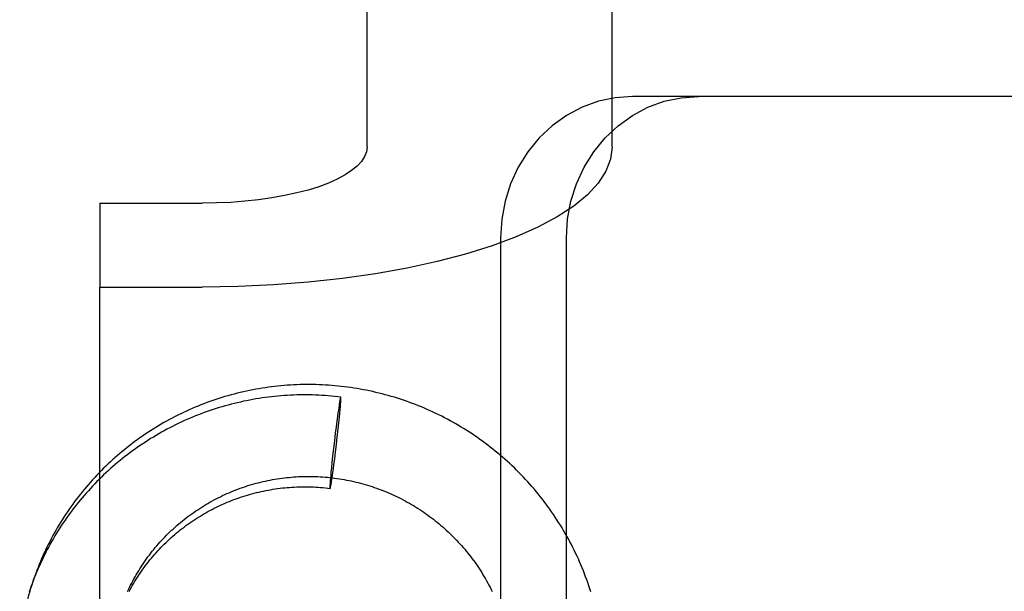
# Model space of a CAD drawing. Header units: inches. Extents: x 0 to 262, y 0 to 169.
# Tile 41 of 105: x 85.095 to 85.513, y 87.051 to 87.294. Entities that reach past the tile are written whole.
import ezdxf

# ---------------------------------------------------------------- set-up
doc = ezdxf.new("R2010")
doc.units = ezdxf.units.IN
doc.header["$LTSCALE"] = 14.384615
doc.header["$MEASUREMENT"] = 0
doc.linetypes.add('HIDDEN', pattern=[0.2, 0.1, -0.1])
doc.layers.add('DEFAULT_2', color=8, linetype='HIDDEN')

msp = doc.modelspace()

# ---------------------------------------------------------------- linework, layer by layer
at = {"layer": 'DEFAULT_2', "color": 8, "linetype": 'HIDDEN'}
for p, q in [((85.24245, 87.23987), (85.24245, 88.02013)), ((85.34645, 87.23987), (85.34645, 88.02013)), ((85.92649, 87.26123), (85.35514, 87.26123)), ((85.12895, 87.21593), (85.12895, 87.18036)), ((85.12895, 87.21593), (85.17245, 87.21593)), ((85.29912, 87.20123), (85.29912, 86.77723)), ((85.32708, 86.77723), (85.32708, 87.20123)), ((85.12895, 86.24066), (85.12895, 87.18036)), ((85.12895, 87.18036), (85.17245, 87.18036)), ((85.23127, 87.13364), (85.23119, 87.13351)), ((85.23054, 87.13003), (85.23042, 87.12924)), ((85.23063, 87.13058), (85.23054, 87.13003)), ((85.23071, 87.13109), (85.23063, 87.13058)), ((85.23079, 87.13155), (85.23071, 87.13109)), ((85.23084, 87.13184), (85.23079, 87.13155)), ((85.23088, 87.1321), (85.23084, 87.13184)), ((85.23093, 87.13235), (85.23088, 87.1321)), ((85.2311, 87.12933), (85.23116, 87.13011)), ((85.23116, 87.13011), (85.2312, 87.13066)), ((85.2312, 87.13066), (85.23124, 87.13116)), ((85.23124, 87.13116), (85.23127, 87.13162)), ((85.23127, 87.13162), (85.23129, 87.1319)), ((85.23129, 87.1319), (85.2313, 87.13216)), ((85.2313, 87.13216), (85.23131, 87.1324)), ((85.23131, 87.1324), (85.23132, 87.13262)), ((85.22987, 87.12541), (85.22961, 87.12346)), ((85.23009, 87.12696), (85.22987, 87.12541)), ((85.23026, 87.12814), (85.23009, 87.12696)), ((85.23042, 87.12924), (85.23026, 87.12814)), ((85.2307, 87.12499), (85.23088, 87.12682)), ((85.23088, 87.12682), (85.23101, 87.12824)), ((85.23101, 87.12824), (85.2311, 87.12933)), ((85.2293, 87.12108), (85.22895, 87.11826)), ((85.22961, 87.12346), (85.2293, 87.12108)), ((85.23018, 87.11998), (85.23047, 87.12272)), ((85.23047, 87.12272), (85.2307, 87.12499)), ((85.22895, 87.11826), (85.22856, 87.11502)), ((85.22982, 87.11679), (85.23018, 87.11998)), ((85.22856, 87.11502), (85.22818, 87.11175)), ((85.22906, 87.11028), (85.22945, 87.11352)), ((85.22945, 87.11352), (85.22982, 87.11679)), ((85.22783, 87.10856), (85.22754, 87.10582)), ((85.22818, 87.11175), (85.22783, 87.10856)), ((85.2287, 87.10746), (85.22906, 87.11028)), ((85.22754, 87.10582), (85.22731, 87.10355)), ((85.22813, 87.10313), (85.2284, 87.10508)), ((85.2284, 87.10508), (85.2287, 87.10746)), ((85.227, 87.1003), (85.22691, 87.09921)), ((85.22713, 87.10172), (85.227, 87.1003)), ((85.22731, 87.10355), (85.22713, 87.10172)), ((85.22759, 87.09931), (85.22775, 87.1004)), ((85.22775, 87.1004), (85.22792, 87.10159)), ((85.22792, 87.10159), (85.22813, 87.10313)), ((85.22671, 87.09638), (85.22669, 87.09614)), ((85.22669, 87.09614), (85.22669, 87.09592)), ((85.22672, 87.09664), (85.22671, 87.09638)), ((85.22674, 87.09692), (85.22672, 87.09664)), ((85.22677, 87.09738), (85.22674, 87.09692)), ((85.2268, 87.09788), (85.22677, 87.09738)), ((85.22684, 87.09843), (85.2268, 87.09788)), ((85.22691, 87.09921), (85.22684, 87.09843)), ((85.22708, 87.09619), (85.22712, 87.09644)), ((85.22712, 87.09644), (85.22717, 87.0967)), ((85.22717, 87.0967), (85.22722, 87.09699)), ((85.22722, 87.09699), (85.2273, 87.09745)), ((85.2273, 87.09745), (85.22738, 87.09796)), ((85.22738, 87.09796), (85.22747, 87.09851)), ((85.22747, 87.09851), (85.22759, 87.09931)), ((85.22673, 87.0949), (85.22681, 87.09503))]:
    msp.add_line(p, q, dxfattribs=at)
for points in [[(85.35514, 87.26123), (85.34777, 87.2607), (85.34064, 87.25919), (85.33371, 87.25666), (85.32713, 87.25319), (85.32104, 87.24883), (85.31553, 87.24366), (85.3107, 87.23775), (85.30663, 87.23123), (85.30339, 87.22419), (85.30103, 87.21676), (85.29962, 87.20913), (85.29912, 87.20123)], [(85.32708, 87.20123), (85.32757, 87.20913), (85.32899, 87.21676), (85.33135, 87.22419), (85.33458, 87.23123), (85.33866, 87.23775), (85.34348, 87.24366), (85.349, 87.24883), (85.35508, 87.25319), (85.36166, 87.25666), (85.36859, 87.25919), (85.37572, 87.2607), (85.38309, 87.26123)], [(85.24245, 87.23987), (85.24218, 87.23777), (85.24139, 87.23571), (85.24007, 87.23367), (85.23823, 87.23168), (85.23589, 87.22975), (85.23308, 87.2279), (85.22979, 87.22613), (85.22608, 87.22448), (85.22195, 87.22294), (85.21745, 87.22153), (85.2126, 87.22026), (85.20745, 87.21913), (85.20204, 87.21817), (85.19639, 87.21737), (85.19057, 87.21674), (85.18461, 87.21629), (85.17858, 87.21602), (85.17245, 87.21593)], [(85.34645, 87.23987), (85.34578, 87.23466), (85.34381, 87.22953), (85.34052, 87.22446), (85.33596, 87.21951), (85.33015, 87.21472), (85.32314, 87.21011), (85.31498, 87.20573), (85.30575, 87.20161), (85.29549, 87.19779), (85.2843, 87.19428), (85.27225, 87.19112), (85.25945, 87.18833), (85.24599, 87.18593), (85.23197, 87.18394), (85.21749, 87.18238), (85.20267, 87.18126), (85.18768, 87.18058), (85.17245, 87.18036)], [(85.33745, 87.05101), (85.33704, 87.0523), (85.33661, 87.05358), (85.33617, 87.05487), (85.33571, 87.05614), (85.33524, 87.05741), (85.33476, 87.05868), (85.33426, 87.05994), (85.33375, 87.0612), (85.33322, 87.06245), (85.33269, 87.06369), (85.33213, 87.06493), (85.33157, 87.06617), (85.33099, 87.06739), (85.3304, 87.06861), (85.32979, 87.06983), (85.32918, 87.07103), (85.32854, 87.07223), (85.3279, 87.07343), (85.32724, 87.07462), (85.32657, 87.0758), (85.32589, 87.07697), (85.3252, 87.07813), (85.32449, 87.07929), (85.32377, 87.08044), (85.32304, 87.08158), (85.32229, 87.08272), (85.32154, 87.08384), (85.32077, 87.08496), (85.31999, 87.08607), (85.31919, 87.08717), (85.31839, 87.08827), (85.31757, 87.08935), (85.31675, 87.09042), (85.31591, 87.09149), (85.31505, 87.09255), (85.31419, 87.09359), (85.31332, 87.09463), (85.31243, 87.09566), (85.31154, 87.09668), (85.31063, 87.09769), (85.30971, 87.09869), (85.30879, 87.09968), (85.30785, 87.10066), (85.3069, 87.10163), (85.30594, 87.10259), (85.30497, 87.10354), (85.30399, 87.10448), (85.303, 87.1054), (85.302, 87.10632), (85.30099, 87.10723), (85.29997, 87.10812), (85.29894, 87.10901), (85.2979, 87.10988), (85.29685, 87.11074), (85.2958, 87.11159), (85.29473, 87.11243), (85.29365, 87.11326), (85.29257, 87.11408), (85.29148, 87.11488), (85.29038, 87.11567), (85.28927, 87.11645), (85.28815, 87.11722), (85.28702, 87.11798), (85.28589, 87.11872), (85.28475, 87.11945), (85.2836, 87.12017), (85.28244, 87.12088), (85.28127, 87.12157), (85.2801, 87.12226), (85.27892, 87.12293), (85.27773, 87.12358), (85.27654, 87.12423), (85.27534, 87.12486), (85.27413, 87.12547), (85.27292, 87.12608), (85.2717, 87.12667), (85.27047, 87.12725), (85.26924, 87.12781), (85.268, 87.12836), (85.26676, 87.1289), (85.26551, 87.12943), (85.26425, 87.12994), (85.26299, 87.13044), (85.26173, 87.13092), (85.26045, 87.13139), (85.25918, 87.13185), (85.2579, 87.13229), (85.25661, 87.13272), (85.25532, 87.13313), (85.25403, 87.13354), (85.25273, 87.13392), (85.25143, 87.1343), (85.25012, 87.13465), (85.24881, 87.135), (85.2475, 87.13533), (85.24618, 87.13565), (85.24486, 87.13595), (85.24354, 87.13624), (85.24222, 87.13651), (85.24089, 87.13677), (85.23956, 87.13701), (85.23822, 87.13724), (85.23689, 87.13746), (85.23555, 87.13766), (85.23421, 87.13785), (85.23287, 87.13802), (85.23152, 87.13818), (85.23018, 87.13832), (85.22883, 87.13845), (85.22749, 87.13857), (85.22614, 87.13867), (85.22479, 87.13875), (85.22344, 87.13882), (85.22209, 87.13888), (85.22074, 87.13892), (85.21939, 87.13895), (85.21804, 87.13896), (85.21668, 87.13896), (85.21533, 87.13894), (85.21398, 87.13891), (85.21263, 87.13886), (85.21129, 87.1388), (85.20994, 87.13873), (85.20859, 87.13864), (85.20724, 87.13853), (85.2059, 87.13842), (85.20456, 87.13828), (85.20322, 87.13813), (85.20188, 87.13797), (85.20054, 87.1378), (85.1992, 87.1376), (85.19787, 87.1374), (85.19654, 87.13718), (85.19521, 87.13694), (85.19389, 87.1367), (85.19257, 87.13643), (85.19125, 87.13615), (85.18993, 87.13586), (85.18862, 87.13556)], [(85.23127, 87.13364), (85.22997, 87.13379), (85.22863, 87.13393), (85.2273, 87.13406), (85.22596, 87.13418), (85.22463, 87.13428), (85.22329, 87.13436), (85.22195, 87.13443), (85.22061, 87.13449), (85.21927, 87.13453), (85.21793, 87.13456), (85.21659, 87.13457), (85.21525, 87.13457), (85.21391, 87.13456), (85.21257, 87.13453), (85.21123, 87.13448), (85.20989, 87.13443), (85.20855, 87.13435), (85.20722, 87.13427), (85.20588, 87.13416), (85.20455, 87.13405), (85.20321, 87.13392), (85.20188, 87.13377), (85.20055, 87.13362), (85.19923, 87.13344), (85.1979, 87.13326), (85.19658, 87.13306), (85.19526, 87.13284), (85.19394, 87.13261), (85.19263, 87.13237), (85.19131, 87.13211), (85.19, 87.13184), (85.1887, 87.13155), (85.18739, 87.13125), (85.1861, 87.13094), (85.1848, 87.13061), (85.18351, 87.13027), (85.18222, 87.12991), (85.18094, 87.12954), (85.17966, 87.12916), (85.17838, 87.12877), (85.17711, 87.12836), (85.17584, 87.12793), (85.17458, 87.12749), (85.17333, 87.12704), (85.17207, 87.12658), (85.17083, 87.1261), (85.16959, 87.12561), (85.16835, 87.12511), (85.16712, 87.12459), (85.1659, 87.12406), (85.16468, 87.12351), (85.16347, 87.12296), (85.16226, 87.12239), (85.16106, 87.1218), (85.15987, 87.12121), (85.15869, 87.1206), (85.15751, 87.11998), (85.15633, 87.11934), (85.15517, 87.1187), (85.15401, 87.11804), (85.15286, 87.11737), (85.15172, 87.11669), (85.15058, 87.11599), (85.14945, 87.11528), (85.14833, 87.11456), (85.14722, 87.11383), (85.14612, 87.11309), (85.14502, 87.11233), (85.14394, 87.11156), (85.14286, 87.11078), (85.14179, 87.10999), (85.14072, 87.10919), (85.13967, 87.10838), (85.13863, 87.10755), (85.13759, 87.10672), (85.13657, 87.10587), (85.13555, 87.10501), (85.13455, 87.10415), (85.13355, 87.10327), (85.13256, 87.10238), (85.13158, 87.10148), (85.13062, 87.10057), (85.12966, 87.09964), (85.12871, 87.09871), (85.12777, 87.09777), (85.12685, 87.09682), (85.12593, 87.09586), (85.12502, 87.09489), (85.12413, 87.0939), (85.12324, 87.09291), (85.12237, 87.09191), (85.12151, 87.0909), (85.12066, 87.08989), (85.11982, 87.08886), (85.11899, 87.08782), (85.11817, 87.08678), (85.11736, 87.08572), (85.11657, 87.08466), (85.11579, 87.08359), (85.11501, 87.08251), (85.11425, 87.08142), (85.11351, 87.08032), (85.11277, 87.07922), (85.11205, 87.07811), (85.11134, 87.07699), (85.11064, 87.07586), (85.10995, 87.07472), (85.10928, 87.07358), (85.10861, 87.07243), (85.10796, 87.07128), (85.10733, 87.07011), (85.1067, 87.06894), (85.10609, 87.06777), (85.10549, 87.06658), (85.10491, 87.06539), (85.10433, 87.0642), (85.10377, 87.06299), (85.10323, 87.06178), (85.10269, 87.06057), (85.10217, 87.05935), (85.10167, 87.05813), (85.10117, 87.05689), (85.10069, 87.05566), (85.10023, 87.05442), (85.09978, 87.0532)], [(85.18862, 87.13556), (85.18731, 87.13524), (85.186, 87.1349), (85.1847, 87.13456), (85.18341, 87.13419), (85.18211, 87.13382), (85.18082, 87.13343), (85.17954, 87.13302), (85.17826, 87.1326), (85.17699, 87.13217), (85.17572, 87.13173), (85.17445, 87.13127), (85.17319, 87.13079), (85.17194, 87.13031), (85.17069, 87.12981), (85.16945, 87.12929), (85.16821, 87.12877), (85.16698, 87.12823), (85.16575, 87.12767), (85.16453, 87.12711), (85.16332, 87.12653), (85.16212, 87.12593), (85.16092, 87.12533), (85.15972, 87.12471), (85.15854, 87.12408), (85.15736, 87.12343), (85.15619, 87.12278), (85.15503, 87.12211), (85.15387, 87.12142), (85.15272, 87.12073), (85.15158, 87.12002), (85.15045, 87.1193), (85.14932, 87.11857), (85.14821, 87.11783), (85.1471, 87.11707), (85.146, 87.1163), (85.14491, 87.11552), (85.14382, 87.11473), (85.14275, 87.11393), (85.14169, 87.11311), (85.14063, 87.11229), (85.13958, 87.11145), (85.13855, 87.1106), (85.13752, 87.10974), (85.1365, 87.10887), (85.13549, 87.10799), (85.13449, 87.10709), (85.1335, 87.10619), (85.13252, 87.10527), (85.13156, 87.10435), (85.1306, 87.10341), (85.12965, 87.10247), (85.12871, 87.10151), (85.12778, 87.10054), (85.12687, 87.09957), (85.12596, 87.09858), (85.12507, 87.09759), (85.12418, 87.09658), (85.12331, 87.09557), (85.12245, 87.09454), (85.1216, 87.09351), (85.12076, 87.09247), (85.11993, 87.09141), (85.11912, 87.09035), (85.11831, 87.08928), (85.11752, 87.08821), (85.11674, 87.08712), (85.11597, 87.08602), (85.11522, 87.08492), (85.11447, 87.08381), (85.11374, 87.08269), (85.11302, 87.08156), (85.11232, 87.08043), (85.11162, 87.07928), (85.11094, 87.07813), (85.11027, 87.07698), (85.10961, 87.07581), (85.10897, 87.07464), (85.10834, 87.07346), (85.10772, 87.07227), (85.10712, 87.07108), (85.10653, 87.06988), (85.10595, 87.06868), (85.10538, 87.06747), (85.10483, 87.06625), (85.10429, 87.06503), (85.10377, 87.0638), (85.10326, 87.06256), (85.10276, 87.06132), (85.10227, 87.06008), (85.1018, 87.05882), (85.10135, 87.05758)], [(85.23132, 87.13262), (85.23132, 87.13272), (85.23133, 87.13282), (85.23133, 87.13291), (85.23133, 87.133), (85.23133, 87.13308), (85.23133, 87.13315), (85.23133, 87.13322), (85.23133, 87.13329), (85.23133, 87.13335), (85.23132, 87.1334), (85.23132, 87.13345), (85.23132, 87.13349), (85.23131, 87.13353), (85.23131, 87.13356), (85.2313, 87.13359), (85.2313, 87.13361), (85.23129, 87.13362), (85.23128, 87.13363), (85.23127, 87.13364)], [(85.23119, 87.13351), (85.23118, 87.13347), (85.23117, 87.13343), (85.23115, 87.13338), (85.23114, 87.13332), (85.23112, 87.13326), (85.2311, 87.13319), (85.23109, 87.13312), (85.23107, 87.13304), (85.23105, 87.13296), (85.23103, 87.13287), (85.23101, 87.13278), (85.23099, 87.13268), (85.23097, 87.13257), (85.23093, 87.13235)], [(85.14076, 87.05106), (85.14119, 87.05197), (85.14162, 87.05288), (85.14207, 87.05378), (85.14253, 87.05468), (85.143, 87.05557), (85.14348, 87.05646), (85.14397, 87.05734), (85.14447, 87.05821), (85.14498, 87.05908), (85.1455, 87.05994), (85.14604, 87.0608), (85.14658, 87.06165), (85.14713, 87.06249), (85.14769, 87.06332), (85.14827, 87.06415), (85.14885, 87.06497), (85.14945, 87.06579), (85.15005, 87.0666), (85.15066, 87.0674), (85.15128, 87.06819), (85.15192, 87.06898), (85.15256, 87.06975), (85.15321, 87.07052), (85.15387, 87.07129), (85.15454, 87.07204), (85.15522, 87.07279), (85.15591, 87.07352), (85.1566, 87.07425), (85.15731, 87.07497), (85.15802, 87.07569), (85.15875, 87.07639), (85.15948, 87.07709), (85.16022, 87.07777), (85.16097, 87.07845), (85.16172, 87.07912), (85.16249, 87.07978), (85.16326, 87.08043), (85.16404, 87.08107), (85.16483, 87.0817), (85.16562, 87.08232), (85.16643, 87.08294), (85.16724, 87.08354), (85.16806, 87.08413), (85.16888, 87.08472), (85.16971, 87.08529), (85.17055, 87.08585), (85.1714, 87.08641), (85.17225, 87.08695), (85.17311, 87.08748), (85.17398, 87.08801), (85.17485, 87.08852), (85.17573, 87.08902), (85.17661, 87.08951), (85.1775, 87.08999), (85.1784, 87.09046), (85.1793, 87.09092), (85.18021, 87.09137), (85.18112, 87.09181), (85.18204, 87.09224), (85.18296, 87.09265), (85.18389, 87.09306), (85.18482, 87.09345), (85.18576, 87.09384), (85.18671, 87.09421), (85.18765, 87.09457), (85.1886, 87.09492), (85.18956, 87.09526), (85.19052, 87.09558), (85.19148, 87.0959), (85.19245, 87.0962), (85.19342, 87.09649), (85.1944, 87.09677), (85.19538, 87.09704), (85.19636, 87.0973), (85.19734, 87.09754), (85.19833, 87.09778), (85.19932, 87.098), (85.20032, 87.09821), (85.20131, 87.09841), (85.20231, 87.0986), (85.20331, 87.09877), (85.20431, 87.09893), (85.20532, 87.09908), (85.20633, 87.09922), (85.20733, 87.09935), (85.20835, 87.09947), (85.20936, 87.09957), (85.21037, 87.09966), (85.21138, 87.09974), (85.2124, 87.09981), (85.21341, 87.09986), (85.21443, 87.09991), (85.21545, 87.09994), (85.21647, 87.09996), (85.21748, 87.09996), (85.2185, 87.09996), (85.21952, 87.09994), (85.22054, 87.09991), (85.22156, 87.09987), (85.22257, 87.09982), (85.22359, 87.09975), (85.22461, 87.09967), (85.22562, 87.09958), (85.22664, 87.09948), (85.22765, 87.09937), (85.22866, 87.09924), (85.22967, 87.09911), (85.23068, 87.09896), (85.23169, 87.0988), (85.23269, 87.09862), (85.23369, 87.09844), (85.2347, 87.09824), (85.23569, 87.09803), (85.23669, 87.09781), (85.23768, 87.09758), (85.23868, 87.09734), (85.23966, 87.09708), (85.24065, 87.09681), (85.24163, 87.09654), (85.24261, 87.09625), (85.24359, 87.09594), (85.24456, 87.09563), (85.24553, 87.09531), (85.24649, 87.09497), (85.24745, 87.09462), (85.24841, 87.09426), (85.24936, 87.09389), (85.25031, 87.09351), (85.25125, 87.09312), (85.25219, 87.09271), (85.25312, 87.0923), (85.25405, 87.09187), (85.25498, 87.09144), (85.2559, 87.09099), (85.25681, 87.09053), (85.25772, 87.09006), (85.25862, 87.08958), (85.25952, 87.08909), (85.26041, 87.08859), (85.2613, 87.08808), (85.26218, 87.08756), (85.26305, 87.08702), (85.26392, 87.08648), (85.26478, 87.08593), (85.26563, 87.08537), (85.26648, 87.08479), (85.26732, 87.08421), (85.26815, 87.08362), (85.26898, 87.08302), (85.2698, 87.0824), (85.27061, 87.08178), (85.27142, 87.08115), (85.27222, 87.08051), (85.27301, 87.07986), (85.27379, 87.0792), (85.27457, 87.07853), (85.27533, 87.07785), (85.27609, 87.07717), (85.27684, 87.07647), (85.27759, 87.07577), (85.27832, 87.07505), (85.27905, 87.07433), (85.27976, 87.0736), (85.28047, 87.07286), (85.28117, 87.07211), (85.28186, 87.07136), (85.28255, 87.0706), (85.28322, 87.06982), (85.28388, 87.06905), (85.28454, 87.06826), (85.28518, 87.06746), (85.28582, 87.06666), (85.28645, 87.06585), (85.28706, 87.06504), (85.28767, 87.06421), (85.28827, 87.06338), (85.28886, 87.06254), (85.28943, 87.0617), (85.29, 87.06084), (85.29056, 87.05999), (85.29111, 87.05912), (85.29165, 87.05825), (85.29217, 87.05737), (85.29269, 87.05649), (85.2932, 87.0556), (85.29369, 87.0547), (85.29418, 87.0538), (85.29465, 87.05289), (85.29512, 87.05198), (85.29557, 87.05106)], [(85.22681, 87.09503), (85.22683, 87.09507), (85.22684, 87.09511), (85.22685, 87.09516), (85.22687, 87.09522), (85.22689, 87.09528), (85.2269, 87.09535), (85.22692, 87.09542), (85.22694, 87.0955), (85.22696, 87.09558), (85.22697, 87.09567), (85.22699, 87.09576), (85.22701, 87.09586), (85.22704, 87.09597), (85.22708, 87.09619)], [(85.14141, 87.05115), (85.14189, 87.05203), (85.14238, 87.05291), (85.14288, 87.05378), (85.14339, 87.05465), (85.14391, 87.05551), (85.14444, 87.05636), (85.14498, 87.05721), (85.14553, 87.05805), (85.14609, 87.05888), (85.14666, 87.05971), (85.14724, 87.06053), (85.14783, 87.06134), (85.14843, 87.06215), (85.14904, 87.06295), (85.14966, 87.06374), (85.15029, 87.06452), (85.15093, 87.0653), (85.15158, 87.06607), (85.15224, 87.06683), (85.15291, 87.06758), (85.15358, 87.06833), (85.15427, 87.06906), (85.15496, 87.06979), (85.15566, 87.07051), (85.15638, 87.07122), (85.1571, 87.07192), (85.15782, 87.07262), (85.15856, 87.0733), (85.15931, 87.07398), (85.16006, 87.07465), (85.16082, 87.07531), (85.16159, 87.07596), (85.16237, 87.0766), (85.16315, 87.07723), (85.16394, 87.07785), (85.16474, 87.07846), (85.16555, 87.07907), (85.16637, 87.07966), (85.16719, 87.08024), (85.16802, 87.08081), (85.16885, 87.08138), (85.16969, 87.08193), (85.17054, 87.08248), (85.1714, 87.08301), (85.17226, 87.08353), (85.17313, 87.08404), (85.17401, 87.08455), (85.17489, 87.08504), (85.17577, 87.08552), (85.17667, 87.08599), (85.17756, 87.08645), (85.17847, 87.0869), (85.17938, 87.08734), (85.18029, 87.08777), (85.18121, 87.08819), (85.18214, 87.08859), (85.18307, 87.08899), (85.184, 87.08937), (85.18494, 87.08974), (85.18588, 87.09011), (85.18683, 87.09046), (85.18778, 87.0908), (85.18874, 87.09112), (85.1897, 87.09144), (85.19066, 87.09175), (85.19163, 87.09204), (85.1926, 87.09232), (85.19358, 87.09259), (85.19456, 87.09285), (85.19554, 87.0931), (85.19652, 87.09334), (85.19751, 87.09356), (85.1985, 87.09377), (85.19949, 87.09397), (85.20049, 87.09416), (85.20148, 87.09434), (85.20248, 87.09451), (85.20348, 87.09466), (85.20449, 87.0948), (85.20549, 87.09493), (85.2065, 87.09505), (85.20751, 87.09516), (85.20852, 87.09525), (85.20953, 87.09533), (85.21054, 87.0954), (85.21155, 87.09546), (85.21257, 87.09551), (85.21358, 87.09554), (85.2146, 87.09556), (85.21561, 87.09557), (85.21663, 87.09557), (85.21764, 87.09556), (85.21866, 87.09553), (85.21967, 87.0955), (85.22068, 87.09545), (85.2217, 87.09539), (85.22271, 87.09531), (85.22372, 87.09523), (85.22474, 87.09513), (85.22575, 87.09502), (85.22673, 87.0949)], [(85.22669, 87.09592), (85.22668, 87.09582), (85.22668, 87.09572), (85.22668, 87.09563), (85.22668, 87.09554), (85.22668, 87.09546), (85.22668, 87.09539), (85.22668, 87.09532), (85.22668, 87.09525), (85.22668, 87.09519), (85.22668, 87.09514), (85.22668, 87.09509), (85.22669, 87.09505), (85.22669, 87.09501), (85.2267, 87.09498), (85.2267, 87.09495), (85.22671, 87.09493), (85.22672, 87.09492), (85.22673, 87.09491), (85.22673, 87.0949)], [(85.10135, 87.05758), (85.10102, 87.05663), (85.10062, 87.05546), (85.10023, 87.05428), (85.09985, 87.0531), (85.09948, 87.05192), (85.09913, 87.05073), (85.09879, 87.04954), (85.09846, 87.04834), (85.09814, 87.04714), (85.09783, 87.04594), (85.09754, 87.04474), (85.09726, 87.04353), (85.09699, 87.04232), (85.09673, 87.04111), (85.09649, 87.03989), (85.09626, 87.03867), (85.09604, 87.03745), (85.09583, 87.03623), (85.09564, 87.035), (85.09545, 87.03378), (85.09528, 87.03255), (85.09513, 87.03132), (85.09499, 87.03012)], [(85.09978, 87.0532), (85.09938, 87.05206), (85.09895, 87.0508)]]:
    msp.add_lwpolyline(points, dxfattribs=at)

doc.saveas('drawing.dxf')
